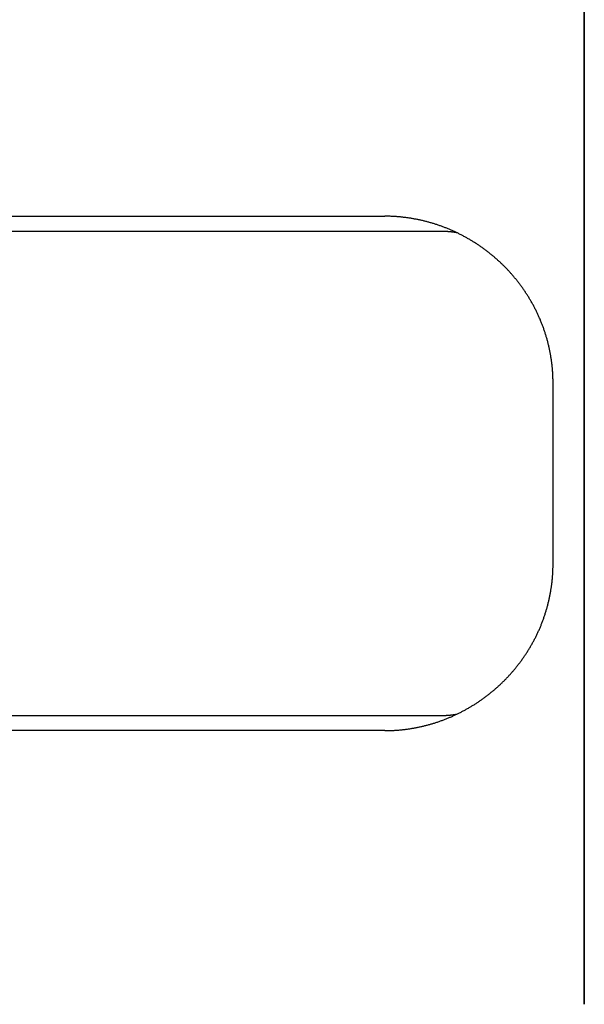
# Model space of a CAD drawing. Extents: x 987 to 2641, y 1244 to 2490.
# Tile 119 of 138: x 2492 to 2510, y 2024 to 2057. Entities that reach past the tile are written whole.
import ezdxf

# ---------------------------------------------------------------- set-up
doc = ezdxf.new("R2010")
doc.units = 0
doc.layers.add('KF_GRAVIS_8_REAR', color=7, linetype='CONTINUOUS')

# ---------------------------------------------------------------- blocks, each defined once
blk = doc.blocks.new('KF_GRAVIS_8_REAR')
at = {"layer": 'KF_GRAVIS_8_REAR'}
for p, q in [((-3.72522, -9), (-3.72522, -121.54289)), ((-3.72522, -121.53838), (-3.72522, -9)), ((-28.36198, -95.5), (-10.3079, -95.5)), ((-8.48687, -96), (-33.06424, -96)), ((-4.75716, -107), (-4.75716, -101)), ((-33.06424, -112), (-8.48687, -112)), ((-10.3079, -112.5), (-28.36198, -112.5))]:
    blk.add_line(p, q, dxfattribs=at)
for points in [[(-4.75716, -101, 0), (-4.75723, -100.973, 0), (-4.75744, -100.947, 0), (-4.7578, -100.92, 0), (-4.75829, -100.893, 0), (-4.75893, -100.866, 0), (-4.75972, -100.839, 0), (-4.76064, -100.812, 0), (-4.76171, -100.786, 0), (-4.76292, -100.759, 0), (-4.76427, -100.732, 0), (-4.76576, -100.705, 0), (-4.7674, -100.677, 0), (-4.76917, -100.65, 0), (-4.77109, -100.623, 0), (-4.77315, -100.596, 0), (-4.77536, -100.569, 0), (-4.7777, -100.542, 0), (-4.78019, -100.515, 0), (-4.78282, -100.487, 0), (-4.78559, -100.46, 0), (-4.7885, -100.433, 0), (-4.79155, -100.406, 0), (-4.79475, -100.378, 0), (-4.79809, -100.351, 0), (-4.80157, -100.324, 0), (-4.80519, -100.297, 0), (-4.80895, -100.269, 0), (-4.81285, -100.242, 0), (-4.8169, -100.215, 0), (-4.82109, -100.187, 0), (-4.82542, -100.16, 0), (-4.82989, -100.133, 0), (-4.8345, -100.105, 0), (-4.83925, -100.078, 0), (-4.84415, -100.051, 0), (-4.84918, -100.024, 0), (-4.85436, -99.9962, 0), (-4.85968, -99.9689, 0), (-4.86514, -99.9416, 0), (-4.87074, -99.9144, 0), (-4.87649, -99.8871, 0), (-4.88237, -99.8599, 0), (-4.8884, -99.8326, 0), (-4.89456, -99.8054, 0), (-4.90087, -99.7782, 0), (-4.90732, -99.751, 0), (-4.91391, -99.7239, 0), (-4.92064, -99.6967, 0), (-4.92752, -99.6696, 0), (-4.93453, -99.6425, 0), (-4.94168, -99.6154, 0), (-4.94898, -99.5884, 0), (-4.95642, -99.5614, 0), (-4.96399, -99.5344, 0), (-4.97171, -99.5074, 0), (-4.97957, -99.4805, 0), (-4.98757, -99.4536, 0), (-4.99571, -99.4268, 0), (-5.004, -99.3999, 0), (-5.01242, -99.3731, 0), (-5.02098, -99.3464, 0), (-5.02969, -99.3197, 0), (-5.03853, -99.293, 0), (-5.04752, -99.2664, 0), (-5.05664, -99.2398, 0), (-5.06591, -99.2133, 0), (-5.07532, -99.1868, 0), (-5.08487, -99.1604, 0), (-5.09456, -99.134, 0), (-5.10439, -99.1076, 0), (-5.11436, -99.0813, 0), (-5.12447, -99.0551, 0), (-5.13472, -99.0289, 0), (-5.14511, -99.0028, 0), (-5.15564, -98.9767, 0), (-5.16631, -98.9507, 0), (-5.17713, -98.9248, 0), (-5.18808, -98.8989, 0), (-5.19917, -98.873, 0), (-5.2104, -98.8473, 0), (-5.22177, -98.8216, 0), (-5.23327, -98.796, 0), (-5.24491, -98.7704, 0), (-5.25668, -98.7449, 0), (-5.26859, -98.7194, 0), (-5.28062, -98.6941, 0), (-5.29279, -98.6688, 0), (-5.30509, -98.6435, 0), (-5.31751, -98.6184, 0), (-5.33006, -98.5933, 0), (-5.34274, -98.5683, 0), (-5.35554, -98.5433, 0), (-5.36846, -98.5185, 0), (-5.38151, -98.4937, 0), (-5.39468, -98.469, 0), (-5.40797, -98.4443, 0), (-5.42138, -98.4198, 0), (-5.43491, -98.3953, 0), (-5.44856, -98.3709, 0), (-5.46232, -98.3466, 0), (-5.47619, -98.3223, 0), (-5.49018, -98.2982, 0), (-5.50429, -98.2741, 0), (-5.5185, -98.2501, 0), (-5.53282, -98.2262, 0), (-5.54726, -98.2024, 0), (-5.5618, -98.1786, 0), (-5.57645, -98.155, 0), (-5.59121, -98.1314, 0), (-5.60607, -98.1079, 0), (-5.62103, -98.0845, 0), (-5.6361, -98.0612, 0), (-5.65127, -98.038, 0), (-5.66653, -98.0149, 0), (-5.6819, -97.9919, 0), (-5.69737, -97.969, 0), (-5.71293, -97.9461, 0), (-5.72859, -97.9234, 0), (-5.74435, -97.9008, 0), (-5.7602, -97.8782, 0), (-5.77614, -97.8558, 0), (-5.79217, -97.8334, 0), (-5.8083, -97.8112, 0), (-5.82451, -97.7891, 0), (-5.84081, -97.767, 0), (-5.8572, -97.7451, 0), (-5.87368, -97.7232, 0), (-5.89024, -97.7015, 0), (-5.90688, -97.6799, 0), (-5.92361, -97.6583, 0), (-5.94042, -97.6369, 0), (-5.95731, -97.6156, 0), (-5.97428, -97.5944, 0), (-5.99132, -97.5733, 0), (-6.00845, -97.5523, 0), (-6.02565, -97.5315, 0), (-6.04293, -97.5107, 0), (-6.06028, -97.4901, 0), (-6.0777, -97.4695, 0), (-6.09519, -97.4491, 0), (-6.11276, -97.4288, 0), (-6.13039, -97.4086, 0), (-6.1481, -97.3886, 0), (-6.16587, -97.3686, 0), (-6.1837, -97.3488, 0), (-6.2016, -97.3291, 0), (-6.21957, -97.3095, 0), (-6.2376, -97.29, 0), (-6.25569, -97.2706, 0), (-6.27384, -97.2514, 0), (-6.29205, -97.2323, 0), (-6.31032, -97.2133, 0), (-6.32865, -97.1945, 0), (-6.34703, -97.1757, 0), (-6.36547, -97.1571, 0), (-6.38397, -97.1386, 0), (-6.40259, -97.1202, 0), (-6.42132, -97.1019, 0), (-6.44016, -97.0836, 0), (-6.45912, -97.0654, 0), (-6.47818, -97.0472, 0), (-6.49736, -97.0291, 0), (-6.51665, -97.0111, 0), (-6.53605, -96.9932, 0), (-6.55556, -96.9753, 0), (-6.57517, -96.9575, 0), (-6.5949, -96.9398, 0), (-6.61473, -96.9222, 0), (-6.63466, -96.9046, 0), (-6.6547, -96.8871, 0), (-6.67484, -96.8697, 0), (-6.69508, -96.8523, 0), (-6.71543, -96.8351, 0), (-6.73588, -96.8179, 0), (-6.75642, -96.8008, 0), (-6.77707, -96.7838, 0), (-6.79781, -96.7668, 0), (-6.81866, -96.7499, 0), (-6.8396, -96.7332, 0), (-6.86063, -96.7165, 0), (-6.88176, -96.6999, 0), (-6.90299, -96.6833, 0), (-6.92431, -96.6669, 0), (-6.94572, -96.6505, 0), (-6.96722, -96.6343, 0), (-6.98882, -96.6181, 0), (-7.0105, -96.602, 0), (-7.03228, -96.586, 0), (-7.05414, -96.5701, 0), (-7.07609, -96.5543, 0), (-7.09812, -96.5386, 0), (-7.12025, -96.5229, 0), (-7.14245, -96.5074, 0), (-7.16475, -96.492, 0), (-7.18712, -96.4766, 0), (-7.20958, -96.4614, 0), (-7.23212, -96.4462, 0), (-7.25474, -96.4312, 0), (-7.27744, -96.4162, 0), (-7.30022, -96.4013, 0), (-7.32308, -96.3866, 0), (-7.34602, -96.3719, 0), (-7.36903, -96.3574, 0), (-7.39212, -96.3429, 0), (-7.41528, -96.3286, 0), (-7.43852, -96.3144, 0), (-7.46183, -96.3002, 0), (-7.48521, -96.2862, 0), (-7.50867, -96.2723, 0), (-7.53219, -96.2585, 0), (-7.55579, -96.2448, 0), (-7.57946, -96.2312, 0), (-7.60319, -96.2177, 0), (-7.62699, -96.2043, 0), (-7.65086, -96.1911, 0), (-7.67479, -96.1779, 0), (-7.69879, -96.1649, 0), (-7.72286, -96.152, 0), (-7.74698, -96.1392, 0), (-7.77117, -96.1265, 0), (-7.79542, -96.1139, 0), (-7.81973, -96.1014, 0), (-7.8441, -96.0891, 0), (-7.86853, -96.0769, 0), (-7.89302, -96.0648, 0), (-7.91757, -96.0528, 0), (-7.94217, -96.041, 0), (-7.96683, -96.0292, 0), (-7.99154, -96.0176, 0), (-8.01631, -96.0061, 0), (-8.04113, -95.9948, 0), (-8.066, -95.9835, 0), (-8.09093, -95.9724, 0), (-8.1159, -95.9614, 0), (-8.14093, -95.9506, 0), (-8.166, -95.9399, 0), (-8.19112, -95.9293, 0), (-8.21629, -95.9188, 0), (-8.24151, -95.9085, 0), (-8.26677, -95.8983, 0), (-8.29208, -95.8882, 0), (-8.31742, -95.8783, 0), (-8.34281, -95.8684, 0), (-8.36824, -95.8588, 0), (-8.39371, -95.8492, 0), (-8.41922, -95.8398, 0), (-8.44476, -95.8305, 0), (-8.47034, -95.8213, 0), (-8.49596, -95.8123, 0), (-8.52161, -95.8034, 0), (-8.54729, -95.7946, 0), (-8.573, -95.786, 0), (-8.59874, -95.7775, 0), (-8.62452, -95.7691, 0), (-8.65032, -95.7608, 0), (-8.67614, -95.7527, 0), (-8.702, -95.7447, 0), (-8.72787, -95.7369, 0), (-8.75377, -95.7291, 0), (-8.7797, -95.7215, 0), (-8.80564, -95.714, 0), (-8.83161, -95.7067, 0), (-8.85759, -95.6995, 0), (-8.88359, -95.6924, 0), (-8.90961, -95.6854, 0), (-8.93564, -95.6786, 0), (-8.96169, -95.6719, 0), (-8.98775, -95.6653, 0), (-9.01382, -95.6589, 0), (-9.03991, -95.6526, 0), (-9.066, -95.6464, 0), (-9.09211, -95.6403, 0), (-9.11822, -95.6344, 0), (-9.14433, -95.6286, 0), (-9.17046, -95.6229, 0), (-9.19658, -95.6174, 0), (-9.22271, -95.612, 0), (-9.24884, -95.6067, 0), (-9.27498, -95.6016, 0), (-9.30111, -95.5965, 0), (-9.32724, -95.5916, 0), (-9.35337, -95.5869, 0), (-9.37949, -95.5822, 0), (-9.40561, -95.5777, 0), (-9.43172, -95.5733, 0), (-9.45783, -95.5691, 0), (-9.48393, -95.5649, 0), (-9.51001, -95.5609, 0), (-9.53609, -95.557, 0), (-9.56216, -95.5533, 0), (-9.58821, -95.5497, 0), (-9.61425, -95.5462, 0), (-9.64028, -95.5428, 0), (-9.66628, -95.5396, 0), (-9.69227, -95.5365, 0), (-9.71825, -95.5335, 0), (-9.7442, -95.5306, 0), (-9.77013, -95.5279, 0), (-9.79604, -95.5253, 0), (-9.82193, -95.5228, 0), (-9.84779, -95.5205, 0), (-9.87363, -95.5183, 0), (-9.89944, -95.5162, 0), (-9.92522, -95.5142, 0), (-9.95098, -95.5124, 0), (-9.9767, -95.5107, 0), (-10.0024, -95.5091, 0), (-10.0281, -95.5076, 0), (-10.0537, -95.5063, 0), (-10.0793, -95.5051, 0), (-10.1048, -95.504, 0), (-10.1304, -95.5031, 0), (-10.1559, -95.5023, 0), (-10.1813, -95.5016, 0), (-10.2067, -95.501, 0), (-10.2321, -95.5006, 0), (-10.2574, -95.5003, 0), (-10.2827, -95.5001, 0), (-10.3079, -95.5, 0)], [(-7.93025, -96.0464, 0), (-7.93457, -96.0457, 0), (-7.93889, -96.0449, 0), (-7.94322, -96.0442, 0), (-7.94754, -96.0435, 0), (-7.95186, -96.0428, 0), (-7.95619, -96.0421, 0), (-7.96051, -96.0414, 0), (-7.96484, -96.0408, 0), (-7.96917, -96.0401, 0), (-7.97349, -96.0394, 0), (-7.97782, -96.0388, 0), (-7.98215, -96.0381, 0), (-7.98648, -96.0374, 0), (-7.99081, -96.0368, 0), (-7.99514, -96.0362, 0), (-7.99947, -96.0355, 0), (-8.0038, -96.0349, 0), (-8.00813, -96.0343, 0), (-8.01246, -96.0336, 0), (-8.0168, -96.033, 0), (-8.02113, -96.0324, 0), (-8.02546, -96.0318, 0), (-8.0298, -96.0312, 0), (-8.03413, -96.0306, 0), (-8.03847, -96.03, 0), (-8.04281, -96.0295, 0), (-8.04714, -96.0289, 0), (-8.05148, -96.0283, 0), (-8.05582, -96.0278, 0), (-8.06015, -96.0272, 0), (-8.06449, -96.0267, 0), (-8.06883, -96.0261, 0), (-8.07317, -96.0256, 0), (-8.07751, -96.025, 0), (-8.08185, -96.0245, 0), (-8.08619, -96.024, 0), (-8.09053, -96.0235, 0), (-8.09488, -96.0229, 0), (-8.09922, -96.0224, 0), (-8.10356, -96.0219, 0), (-8.1079, -96.0214, 0), (-8.11225, -96.021, 0), (-8.11659, -96.0205, 0), (-8.12094, -96.02, 0), (-8.12528, -96.0195, 0), (-8.12963, -96.0191, 0), (-8.13397, -96.0186, 0), (-8.13832, -96.0181, 0), (-8.14266, -96.0177, 0), (-8.14701, -96.0172, 0), (-8.15136, -96.0168, 0), (-8.15571, -96.0164, 0), (-8.16005, -96.0159, 0), (-8.1644, -96.0155, 0), (-8.16875, -96.0151, 0), (-8.1731, -96.0147, 0), (-8.17745, -96.0143, 0), (-8.1818, -96.0139, 0), (-8.18615, -96.0135, 0), (-8.1905, -96.0131, 0), (-8.19485, -96.0127, 0), (-8.1992, -96.0123, 0), (-8.20355, -96.012, 0), (-8.2079, -96.0116, 0), (-8.21226, -96.0112, 0), (-8.21661, -96.0109, 0), (-8.22096, -96.0105, 0), (-8.22531, -96.0102, 0), (-8.22967, -96.0099, 0), (-8.23402, -96.0095, 0), (-8.23838, -96.0092, 0), (-8.24273, -96.0089, 0), (-8.24708, -96.0086, 0), (-8.25144, -96.0083, 0), (-8.25579, -96.008, 0), (-8.26015, -96.0077, 0), (-8.26451, -96.0074, 0), (-8.26886, -96.0071, 0), (-8.27322, -96.0068, 0), (-8.27757, -96.0065, 0), (-8.28193, -96.0063, 0), (-8.28629, -96.006, 0), (-8.29064, -96.0057, 0), (-8.295, -96.0055, 0), (-8.29936, -96.0052, 0), (-8.30372, -96.005, 0), (-8.30807, -96.0048, 0), (-8.31243, -96.0045, 0), (-8.31679, -96.0043, 0), (-8.32115, -96.0041, 0), (-8.32551, -96.0039, 0), (-8.32987, -96.0037, 0), (-8.33423, -96.0035, 0), (-8.33858, -96.0033, 0), (-8.34294, -96.0031, 0), (-8.3473, -96.0029, 0), (-8.35166, -96.0027, 0), (-8.35602, -96.0026, 0), (-8.36038, -96.0024, 0), (-8.36474, -96.0022, 0), (-8.3691, -96.0021, 0), (-8.37346, -96.0019, 0), (-8.37783, -96.0018, 0), (-8.38219, -96.0016, 0), (-8.38655, -96.0015, 0), (-8.39091, -96.0014, 0), (-8.39527, -96.0013, 0), (-8.39963, -96.0011, 0), (-8.40399, -96.001, 0), (-8.40835, -96.0009, 0), (-8.41271, -96.0008, 0), (-8.41708, -96.0007, 0), (-8.42144, -96.0006, 0), (-8.4258, -96.0006, 0), (-8.43016, -96.0005, 0), (-8.43452, -96.0004, 0), (-8.43888, -96.0003, 0), (-8.44325, -96.0003, 0), (-8.44761, -96.0002, 0), (-8.45197, -96.0002, 0), (-8.45633, -96.0001, 0), (-8.4607, -96.0001, 0), (-8.46506, -96.0001, 0), (-8.46942, -96, 0), (-8.47378, -96, 0), (-8.47814, -96, 0), (-8.48251, -96, 0), (-8.48687, -96, 0)], [(-10.3079, -112.5, 0), (-10.2827, -112.5, 0), (-10.2574, -112.5, 0), (-10.2321, -112.499, 0), (-10.2067, -112.499, 0), (-10.1813, -112.498, 0), (-10.1558, -112.498, 0), (-10.1303, -112.497, 0), (-10.1048, -112.496, 0), (-10.0792, -112.495, 0), (-10.0536, -112.494, 0), (-10.028, -112.492, 0), (-10.0023, -112.491, 0), (-9.97661, -112.489, 0), (-9.95088, -112.488, 0), (-9.92511, -112.486, 0), (-9.89931, -112.484, 0), (-9.87348, -112.482, 0), (-9.84763, -112.479, 0), (-9.82175, -112.477, 0), (-9.79584, -112.475, 0), (-9.76992, -112.472, 0), (-9.74397, -112.469, 0), (-9.71799, -112.466, 0), (-9.692, -112.463, 0), (-9.66599, -112.46, 0), (-9.63996, -112.457, 0), (-9.61392, -112.454, 0), (-9.58785, -112.45, 0), (-9.56178, -112.447, 0), (-9.53569, -112.443, 0), (-9.50959, -112.439, 0), (-9.48348, -112.435, 0), (-9.45735, -112.431, 0), (-9.43122, -112.427, 0), (-9.40508, -112.422, 0), (-9.37894, -112.418, 0), (-9.35279, -112.413, 0), (-9.32664, -112.408, 0), (-9.30048, -112.403, 0), (-9.27432, -112.398, 0), (-9.24816, -112.393, 0), (-9.222, -112.388, 0), (-9.19585, -112.382, 0), (-9.16969, -112.377, 0), (-9.14355, -112.371, 0), (-9.1174, -112.365, 0), (-9.09126, -112.36, 0), (-9.06513, -112.353, 0), (-9.03901, -112.347, 0), (-9.0129, -112.341, 0), (-8.9868, -112.334, 0), (-8.96071, -112.328, 0), (-8.93464, -112.321, 0), (-8.90857, -112.314, 0), (-8.88253, -112.307, 0), (-8.8565, -112.3, 0), (-8.83049, -112.293, 0), (-8.8045, -112.286, 0), (-8.77853, -112.278, 0), (-8.75258, -112.271, 0), (-8.72665, -112.263, 0), (-8.70075, -112.255, 0), (-8.67487, -112.247, 0), (-8.64902, -112.239, 0), (-8.62319, -112.231, 0), (-8.59739, -112.222, 0), (-8.57163, -112.214, 0), (-8.54589, -112.205, 0), (-8.52018, -112.196, 0), (-8.49451, -112.187, 0), (-8.46887, -112.178, 0), (-8.44327, -112.169, 0), (-8.4177, -112.16, 0), (-8.39218, -112.15, 0), (-8.36669, -112.141, 0), (-8.34124, -112.131, 0), (-8.31583, -112.121, 0), (-8.29046, -112.111, 0), (-8.26514, -112.101, 0), (-8.23986, -112.091, 0), (-8.21462, -112.08, 0), (-8.18944, -112.07, 0), (-8.1643, -112.059, 0), (-8.13921, -112.049, 0), (-8.11417, -112.038, 0), (-8.08918, -112.027, 0), (-8.06424, -112.016, 0), (-8.03935, -112.004, 0), (-8.01452, -111.993, 0), (-7.98974, -111.981, 0), (-7.96501, -111.97, 0), (-7.94034, -111.958, 0), (-7.91573, -111.946, 0), (-7.89117, -111.934, 0), (-7.86667, -111.922, 0), (-7.84223, -111.91, 0), (-7.81785, -111.898, 0), (-7.79353, -111.885, 0), (-7.76927, -111.872, 0), (-7.74508, -111.86, 0), (-7.72094, -111.847, 0), (-7.69687, -111.834, 0), (-7.67287, -111.821, 0), (-7.64893, -111.808, 0), (-7.62506, -111.795, 0), (-7.60126, -111.781, 0), (-7.57752, -111.768, 0), (-7.55386, -111.754, 0), (-7.53026, -111.74, 0), (-7.50673, -111.727, 0), (-7.48328, -111.713, 0), (-7.4599, -111.699, 0), (-7.43659, -111.684, 0), (-7.41336, -111.67, 0), (-7.3902, -111.656, 0), (-7.36712, -111.641, 0), (-7.34411, -111.627, 0), (-7.32119, -111.612, 0), (-7.29834, -111.597, 0), (-7.27557, -111.583, 0), (-7.25288, -111.568, 0), (-7.23027, -111.553, 0), (-7.20775, -111.537, 0), (-7.1853, -111.522, 0), (-7.16294, -111.507, 0), (-7.14067, -111.491, 0), (-7.11848, -111.476, 0), (-7.09638, -111.46, 0), (-7.07436, -111.445, 0), (-7.05244, -111.429, 0), (-7.0306, -111.413, 0), (-7.00885, -111.397, 0), (-6.98719, -111.381, 0), (-6.96562, -111.365, 0), (-6.94415, -111.348, 0), (-6.92277, -111.332, 0), (-6.90148, -111.316, 0), (-6.88029, -111.299, 0), (-6.85919, -111.283, 0), (-6.8382, -111.266, 0), (-6.81729, -111.249, 0), (-6.79649, -111.232, 0), (-6.77579, -111.215, 0), (-6.75518, -111.198, 0), (-6.73468, -111.181, 0), (-6.71428, -111.164, 0), (-6.69398, -111.147, 0), (-6.67378, -111.13, 0), (-6.65369, -111.112, 0), (-6.6337, -111.095, 0), (-6.61382, -111.077, 0), (-6.59405, -111.06, 0), (-6.57439, -111.042, 0), (-6.55483, -111.024, 0), (-6.53538, -111.006, 0), (-6.51604, -110.988, 0), (-6.49682, -110.97, 0), (-6.47771, -110.952, 0), (-6.45871, -110.934, 0), (-6.43982, -110.916, 0), (-6.42105, -110.898, 0), (-6.40238, -110.88, 0), (-6.38378, -110.861, 0), (-6.36523, -110.843, 0), (-6.34673, -110.824, 0), (-6.3283, -110.805, 0), (-6.30992, -110.786, 0), (-6.2916, -110.767, 0), (-6.27334, -110.748, 0), (-6.25514, -110.729, 0), (-6.237, -110.709, 0), (-6.21893, -110.69, 0), (-6.20092, -110.67, 0), (-6.18298, -110.65, 0), (-6.1651, -110.63, 0), (-6.14729, -110.61, 0), (-6.12956, -110.59, 0), (-6.11189, -110.57, 0), (-6.09429, -110.55, 0), (-6.07676, -110.529, 0), (-6.05931, -110.509, 0), (-6.04193, -110.488, 0), (-6.02463, -110.467, 0), (-6.0074, -110.446, 0), (-5.99025, -110.425, 0), (-5.97318, -110.404, 0), (-5.95619, -110.383, 0), (-5.93928, -110.361, 0), (-5.92245, -110.34, 0), (-5.9057, -110.318, 0), (-5.88904, -110.297, 0), (-5.87247, -110.275, 0), (-5.85598, -110.253, 0), (-5.83957, -110.231, 0), (-5.82326, -110.209, 0), (-5.80704, -110.187, 0), (-5.7909, -110.165, 0), (-5.77486, -110.142, 0), (-5.75891, -110.12, 0), (-5.74306, -110.097, 0), (-5.7273, -110.075, 0), (-5.71163, -110.052, 0), (-5.69607, -110.029, 0), (-5.6806, -110.006, 0), (-5.66523, -109.983, 0), (-5.64996, -109.96, 0), (-5.63479, -109.937, 0), (-5.61973, -109.913, 0), (-5.60477, -109.89, 0), (-5.58991, -109.867, 0), (-5.57516, -109.843, 0), (-5.56052, -109.819, 0), (-5.54598, -109.796, 0), (-5.53156, -109.772, 0), (-5.51724, -109.748, 0), (-5.50304, -109.724, 0), (-5.48895, -109.7, 0), (-5.47497, -109.676, 0), (-5.46111, -109.651, 0), (-5.44736, -109.627, 0), (-5.43373, -109.603, 0), (-5.42022, -109.578, 0), (-5.40682, -109.554, 0), (-5.39355, -109.529, 0), (-5.3804, -109.504, 0), (-5.36737, -109.48, 0), (-5.35446, -109.455, 0), (-5.34168, -109.43, 0), (-5.32902, -109.405, 0), (-5.31649, -109.38, 0), (-5.30409, -109.355, 0), (-5.29181, -109.329, 0), (-5.27967, -109.304, 0), (-5.26766, -109.279, 0), (-5.25578, -109.253, 0), (-5.24403, -109.228, 0), (-5.23241, -109.202, 0), (-5.22094, -109.177, 0), (-5.2096, -109.151, 0), (-5.19839, -109.125, 0), (-5.18733, -109.099, 0), (-5.1764, -109.073, 0), (-5.16562, -109.048, 0), (-5.15497, -109.022, 0), (-5.14446, -108.996, 0), (-5.1341, -108.969, 0), (-5.12387, -108.943, 0), (-5.11378, -108.917, 0), (-5.10383, -108.891, 0), (-5.09403, -108.864, 0), (-5.08436, -108.838, 0), (-5.07483, -108.812, 0), (-5.06545, -108.785, 0), (-5.0562, -108.759, 0), (-5.04709, -108.732, 0), (-5.03812, -108.706, 0), (-5.0293, -108.679, 0), (-5.02061, -108.652, 0), (-5.01206, -108.626, 0), (-5.00366, -108.599, 0), (-4.99539, -108.572, 0), (-4.98727, -108.545, 0), (-4.97928, -108.518, 0), (-4.97144, -108.491, 0), (-4.96373, -108.464, 0), (-4.95617, -108.437, 0), (-4.94874, -108.411, 0), (-4.94146, -108.383, 0), (-4.93432, -108.356, 0), (-4.92732, -108.329, 0), (-4.92045, -108.302, 0), (-4.91373, -108.275, 0), (-4.90715, -108.248, 0), (-4.90071, -108.221, 0), (-4.89442, -108.194, 0), (-4.88826, -108.167, 0), (-4.88224, -108.139, 0), (-4.87637, -108.112, 0), (-4.87063, -108.085, 0), (-4.86504, -108.058, 0), (-4.85958, -108.03, 0), (-4.85427, -108.003, 0), (-4.8491, -107.976, 0), (-4.84407, -107.949, 0), (-4.83918, -107.921, 0), (-4.83443, -107.894, 0), (-4.82983, -107.867, 0), (-4.82536, -107.839, 0), (-4.82104, -107.812, 0), (-4.81685, -107.785, 0), (-4.81281, -107.758, 0), (-4.80891, -107.73, 0), (-4.80515, -107.703, 0), (-4.80154, -107.676, 0), (-4.79806, -107.648, 0), (-4.79472, -107.621, 0), (-4.79153, -107.594, 0), (-4.78848, -107.567, 0), (-4.78557, -107.54, 0), (-4.7828, -107.512, 0), (-4.78017, -107.485, 0), (-4.77769, -107.458, 0), (-4.77535, -107.431, 0), (-4.77315, -107.404, 0), (-4.77109, -107.377, 0), (-4.76917, -107.35, 0), (-4.76739, -107.322, 0), (-4.76576, -107.295, 0), (-4.76426, -107.268, 0), (-4.76291, -107.241, 0), (-4.76171, -107.214, 0), (-4.76064, -107.188, 0), (-4.75972, -107.161, 0), (-4.75893, -107.134, 0), (-4.75829, -107.107, 0), (-4.7578, -107.08, 0), (-4.75744, -107.053, 0), (-4.75723, -107.027, 0), (-4.75716, -107, 0)], [(-8.48687, -112, 0), (-8.48251, -112, 0), (-8.47814, -112, 0), (-8.47378, -112, 0), (-8.46942, -112, 0), (-8.46506, -112, 0), (-8.4607, -112, 0), (-8.45633, -112, 0), (-8.45197, -112, 0), (-8.44761, -112, 0), (-8.44325, -112, 0), (-8.43888, -112, 0), (-8.43452, -112, 0), (-8.43016, -112, 0), (-8.4258, -111.999, 0), (-8.42144, -111.999, 0), (-8.41708, -111.999, 0), (-8.41271, -111.999, 0), (-8.40835, -111.999, 0), (-8.40399, -111.999, 0), (-8.39963, -111.999, 0), (-8.39527, -111.999, 0), (-8.39091, -111.999, 0), (-8.38655, -111.999, 0), (-8.38219, -111.998, 0), (-8.37783, -111.998, 0), (-8.37346, -111.998, 0), (-8.3691, -111.998, 0), (-8.36474, -111.998, 0), (-8.36038, -111.998, 0), (-8.35602, -111.997, 0), (-8.35166, -111.997, 0), (-8.3473, -111.997, 0), (-8.34294, -111.997, 0), (-8.33858, -111.997, 0), (-8.33423, -111.997, 0), (-8.32987, -111.996, 0), (-8.32551, -111.996, 0), (-8.32115, -111.996, 0), (-8.31679, -111.996, 0), (-8.31243, -111.995, 0), (-8.30807, -111.995, 0), (-8.30372, -111.995, 0), (-8.29936, -111.995, 0), (-8.295, -111.995, 0), (-8.29064, -111.994, 0), (-8.28629, -111.994, 0), (-8.28193, -111.994, 0), (-8.27757, -111.993, 0), (-8.27322, -111.993, 0), (-8.26886, -111.993, 0), (-8.26451, -111.993, 0), (-8.26015, -111.992, 0), (-8.25579, -111.992, 0), (-8.25144, -111.992, 0), (-8.24708, -111.991, 0), (-8.24273, -111.991, 0), (-8.23838, -111.991, 0), (-8.23402, -111.99, 0), (-8.22967, -111.99, 0), (-8.22531, -111.99, 0), (-8.22096, -111.989, 0), (-8.21661, -111.989, 0), (-8.21226, -111.989, 0), (-8.2079, -111.988, 0), (-8.20355, -111.988, 0), (-8.1992, -111.988, 0), (-8.19485, -111.987, 0), (-8.1905, -111.987, 0), (-8.18615, -111.987, 0), (-8.1818, -111.986, 0), (-8.17745, -111.986, 0), (-8.1731, -111.985, 0), (-8.16875, -111.985, 0), (-8.1644, -111.984, 0), (-8.16005, -111.984, 0), (-8.15571, -111.984, 0), (-8.15136, -111.983, 0), (-8.14701, -111.983, 0), (-8.14266, -111.982, 0), (-8.13832, -111.982, 0), (-8.13397, -111.981, 0), (-8.12963, -111.981, 0), (-8.12528, -111.98, 0), (-8.12094, -111.98, 0), (-8.11659, -111.98, 0), (-8.11225, -111.979, 0), (-8.1079, -111.979, 0), (-8.10356, -111.978, 0), (-8.09922, -111.978, 0), (-8.09488, -111.977, 0), (-8.09053, -111.977, 0), (-8.08619, -111.976, 0), (-8.08185, -111.976, 0), (-8.07751, -111.975, 0), (-8.07317, -111.974, 0), (-8.06883, -111.974, 0), (-8.06449, -111.973, 0), (-8.06015, -111.973, 0), (-8.05582, -111.972, 0), (-8.05148, -111.972, 0), (-8.04714, -111.971, 0), (-8.04281, -111.971, 0), (-8.03847, -111.97, 0), (-8.03413, -111.969, 0), (-8.0298, -111.969, 0), (-8.02546, -111.968, 0), (-8.02113, -111.968, 0), (-8.0168, -111.967, 0), (-8.01246, -111.966, 0), (-8.00813, -111.966, 0), (-8.0038, -111.965, 0), (-7.99947, -111.964, 0), (-7.99514, -111.964, 0), (-7.99081, -111.963, 0), (-7.98648, -111.963, 0), (-7.98215, -111.962, 0), (-7.97782, -111.961, 0), (-7.97349, -111.961, 0), (-7.96917, -111.96, 0), (-7.96484, -111.959, 0), (-7.96051, -111.959, 0), (-7.95619, -111.958, 0), (-7.95186, -111.957, 0), (-7.94754, -111.956, 0), (-7.94322, -111.956, 0), (-7.93889, -111.955, 0), (-7.93457, -111.954, 0), (-7.93025, -111.954, 0)]]:
    blk.add_polyline3d(points, dxfattribs=at)

msp = doc.modelspace()

# ---------------------------------------------------------------- block references
at = {"layer": 'KF_GRAVIS_8_REAR'}
msp.add_blockref('KF_GRAVIS_8_REAR', (2514.017, 2145.913), dxfattribs=at)

doc.saveas('drawing.dxf')
